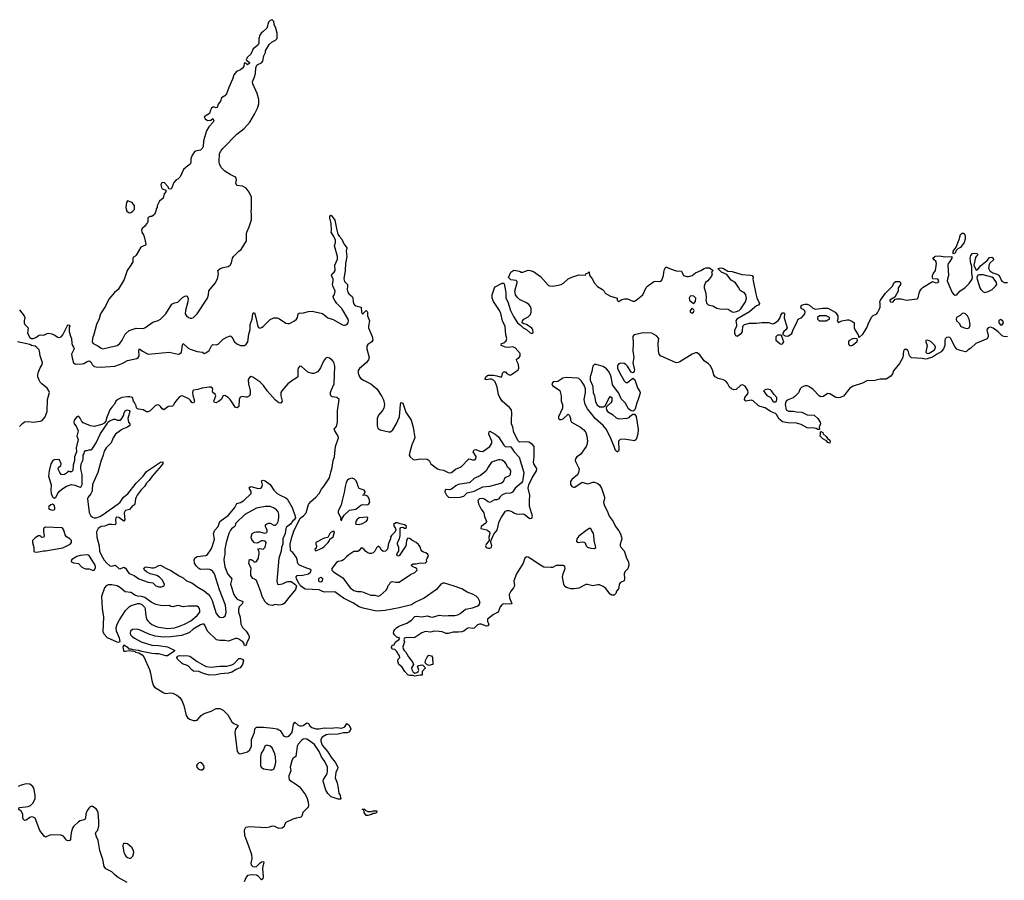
# Model space of a CAD drawing. Header units: inches. Extents: x 2473073 to 2657680, y 705365 to 849016.
# Tile 119 of 151: x 2591274 to 2602574, y 736293 to 746166. Entities that reach past the tile are written whole.
import ezdxf

# ---------------------------------------------------------------- set-up
doc = ezdxf.new("R2010")
doc.units = ezdxf.units.IN
doc.header["$MEASUREMENT"] = 0
for name, color, linetype in [('C5793', 7, 'Continuous'), ('C5794', 7, 'Continuous'), ('C6704', 7, 'Continuous')]:
    doc.layers.add(name, color=color, linetype=linetype)

msp = doc.modelspace()

# ---------------------------------------------------------------- linework, layer by layer
at = {"layer": 'C5793', "color": 5, "elevation": 20}
for points in [[(2591920, 740000), (2591870, 739970), (2591865, 739950), (2591870, 739946), (2591890, 739935), (2591949, 739929), (2591985, 739890), (2592010, 739873), (2592030, 739866), (2592070, 739866), (2592110, 739851), (2592130, 739851), (2592143, 739877), (2592145, 739890), (2592139, 739910), (2592090, 739989), (2592083, 740000)], [(2592225, 740000), (2592244, 739964), (2592275, 739930), (2592310, 739901), (2592330, 739897), (2592370, 739907), (2592381, 739901), (2592410, 739870), (2592428, 739868), (2592470, 739887), (2592490, 739873), (2592515, 739830), (2592530, 739814), (2592588, 739788), (2592641, 739750), (2592750, 739714), (2592804, 739704), (2592837, 739670), (2592870, 739659), (2592902, 739658), (2592933, 739670), (2592935, 739690), (2592910, 739741), (2592879, 739770), (2592849, 739790), (2592770, 739809), (2592730, 739830), (2592705, 739850), (2592699, 739870), (2592703, 739877), (2592713, 739887), (2592730, 739891), (2592790, 739878), (2592810, 739878), (2592830, 739882), (2592870, 739904), (2592890, 739908), (2592950, 739872), (2593008, 739848), (2593105, 739785), (2593150, 739764), (2593190, 739730), (2593250, 739704), (2593317, 739657), (2593390, 739614), (2593436, 739576), (2593461, 739550), (2593484, 739504), (2593530, 739355), (2593550, 739327), (2593570, 739310), (2593590, 739306), (2593615, 739310), (2593632, 739328), (2593641, 739350), (2593643, 739370), (2593635, 739450), (2593567, 739627), (2593510, 739809), (2593490, 739835), (2593470, 739852), (2593457, 739857), (2593430, 739862), (2593350, 739859), (2593330, 739870), (2593300, 739900), (2593279, 739930), (2593276, 739970), (2593285, 739990), (2593300, 740000)], [(2593622, 740000), (2593618, 739970), (2593630, 739891), (2593650, 739831), (2593664, 739804), (2593707, 739750), (2593693, 739690), (2593733, 739570), (2593750, 739541), (2593770, 739520), (2593836, 739490), (2593831, 739470), (2593791, 739429), (2593785, 739405), (2593784, 739370), (2593804, 739310), (2593813, 739230), (2593833, 739193), (2593873, 739150), (2593901, 739110), (2593907, 739090), (2593907, 739070), (2593886, 739030), (2593870, 738984), (2593850, 738989), (2593849, 739010), (2593834, 739030), (2593790, 739061), (2593770, 739067), (2593750, 739067), (2593670, 739037), (2593630, 739043), (2593570, 739044), (2593533, 739053), (2593431, 739151), (2593400, 739220), (2593390, 739230), (2593371, 739231), (2593350, 739225), (2593266, 739174), (2593223, 739137), (2593196, 739124), (2593130, 739102), (2593010, 739086), (2592930, 739081), (2592830, 739093), (2592756, 739116), (2592650, 739165), (2592610, 739175), (2592570, 739172), (2592547, 739153), (2592542, 739130), (2592547, 739110), (2592564, 739090), (2592590, 739070), (2592667, 739030), (2592790, 738990), (2592867, 738987), (2592970, 738970), (2593054, 738930), (2593044, 738916), (2592970, 738869), (2592950, 738870), (2592870, 738892), (2592830, 738890), (2592790, 738894), (2592677, 738917), (2592638, 738930), (2592578, 738938), (2592554, 738946), (2592530, 738946), (2592520, 738960), (2592470, 738989), (2592460, 738980), (2592457, 738970), (2592464, 738930), (2592470, 738922), (2592490, 738920), (2592530, 738929), (2592583, 738923), (2592598, 738918), (2592605, 738910), (2592642, 738902), (2592679, 738879), (2592697, 738857), (2592763, 738710), (2592775, 738670), (2592790, 738585), (2592807, 738530), (2592820, 738510), (2592930, 738442), (2592950, 738437), (2593010, 738442), (2593030, 738439), (2593076, 738416), (2593112, 738392), (2593135, 738355), (2593159, 738299), (2593185, 738185), (2593201, 738161), (2593222, 738142), (2593270, 738127), (2593290, 738126), (2593309, 738131), (2593358, 738182), (2593390, 738206), (2593470, 738234), (2593530, 738264), (2593570, 738263), (2593610, 738243), (2593630, 738227), (2593663, 738190), (2593710, 738111), (2593730, 738092), (2593781, 738070), (2593771, 738050), (2593750, 738026), (2593744, 737990), (2593770, 737771), (2593790, 737747), (2593810, 737744), (2593890, 737765), (2593917, 737790), (2593933, 737830), (2593936, 737910), (2593970, 737990), (2593972, 738030), (2593990, 738050), (2594071, 738049), (2594179, 738039), (2594229, 738029), (2594250, 738020), (2594262, 738010), (2594303, 737950), (2594330, 737937), (2594350, 737941), (2594370, 737953), (2594396, 737984), (2594406, 738010), (2594417, 738083), (2594430, 738107), (2594470, 738072), (2594490, 738064), (2594510, 738064), (2594526, 738070), (2594570, 738101), (2594590, 738091), (2594605, 738065), (2594625, 738045), (2594672, 738032), (2594710, 738032), (2594770, 738041), (2594850, 738039), (2594910, 738045), (2594970, 738038), (2595005, 738055), (2595030, 738091), (2595050, 738075), (2595068, 738050), (2595075, 738030), (2595067, 738010), (2595050, 737993), (2595034, 737986), (2594990, 737985), (2594930, 737969), (2594810, 737967), (2594790, 737962), (2594746, 737934), (2594730, 737910), (2594731, 737889), (2594744, 737844), (2594805, 737770), (2594855, 737695), (2594896, 737650), (2594924, 737590), (2594920, 737570), (2594903, 737530), (2594896, 737470), (2594916, 737410), (2594930, 737350), (2594936, 737290), (2594951, 737270), (2594957, 737237), (2594962, 737230), (2594957, 737223), (2594930, 737224), (2594850, 737250), (2594810, 737287), (2594786, 737326), (2594758, 737430), (2594762, 737450), (2594788, 737490), (2594801, 737519), (2594807, 737550), (2594805, 737590), (2594776, 737656), (2594738, 737710), (2594711, 737771), (2594658, 737850), (2594590, 737902), (2594570, 737912), (2594550, 737915), (2594529, 737911), (2594510, 737897), (2594470, 737855), (2594460, 737830), (2594449, 737770), (2594445, 737715), (2594410, 737690), (2594397, 737663), (2594380, 737590), (2594385, 737550), (2594361, 737490), (2594361, 737470), (2594368, 737450), (2594388, 737430), (2594441, 737401), (2594484, 737364), (2594553, 737273), (2594573, 737233), (2594585, 737190), (2594589, 737150), (2594584, 737136), (2594577, 737123), (2594523, 737070), (2594513, 737030), (2594502, 737018), (2594488, 737012), (2594446, 737006), (2594410, 736995), (2594330, 736955), (2594312, 736930), (2594308, 736910), (2594288, 736892), (2594250, 736889), (2594202, 736910), (2594170, 736914), (2594138, 736902), (2594104, 736896), (2593907, 736907), (2593870, 736898), (2593861, 736890), (2593852, 736868), (2593855, 736810), (2593868, 736768), (2593901, 736690), (2593934, 736590), (2593938, 736542), (2593928, 736490), (2593930, 736470), (2593951, 736451), (2593970, 736448), (2593990, 736451), (2594030, 736490), (2594050, 736504), (2594071, 736510), (2594075, 736495), (2594063, 736457), (2594061, 736430), (2594069, 736331), (2594065, 736310), (2594050, 736297), (2594015, 736335), (2593990, 736351), (2593930, 736356), (2593890, 736347), (2593873, 736330), (2593850, 736276)], [(2594251, 740000), (2594248, 739990), (2594224, 739724), (2594231, 739691), (2594246, 739686), (2594290, 739694), (2594330, 739714), (2594350, 739719), (2594390, 739719), (2594431, 739691), (2594452, 739670), (2594439, 739630), (2594425, 739610), (2594361, 739539), (2594310, 739470), (2594290, 739457), (2594270, 739452), (2594250, 739449), (2594210, 739457), (2594173, 739447), (2594152, 739448), (2594130, 739454), (2594110, 739467), (2594090, 739488), (2594058, 739550), (2594043, 739603), (2593992, 739732), (2593970, 739749), (2593950, 739756), (2593928, 739788), (2593925, 739835), (2593929, 739870), (2593904, 739930), (2593910, 739974), (2593930, 739972), (2593950, 739962), (2593970, 739942), (2593990, 739952), (2594014, 739990), (2594016, 740000)], [(2597087, 740000), (2597073, 739987), (2597051, 739930), (2596974, 739810), (2596947, 739730), (2596952, 739670), (2596943, 739650), (2596909, 739611), (2596890, 739570), (2596894, 739534), (2596923, 739470), (2596917, 739463), (2596901, 739459), (2596830, 739464), (2596810, 739456), (2596790, 739430), (2596765, 739370), (2596710, 739342), (2596644, 739290), (2596642, 739262), (2596658, 739230), (2596648, 739212), (2596630, 739210), (2596572, 739232), (2596550, 739232), (2596530, 739223), (2596490, 739187), (2596470, 739183), (2596430, 739190), (2596410, 739183), (2596370, 739153), (2596350, 739144), (2596310, 739138), (2596250, 739138), (2596190, 739123), (2596170, 739123), (2596122, 739142), (2596089, 739149), (2596030, 739150), (2595990, 739140), (2595930, 739146), (2595889, 739131), (2595810, 739080), (2595790, 739076), (2595710, 739079), (2595692, 739070), (2595682, 739050), (2595691, 739030), (2595673, 738970), (2595675, 738950), (2595687, 738930), (2595707, 738910), (2595736, 738856), (2595785, 738790), (2595792, 738770), (2595771, 738730), (2595776, 738710), (2595790, 738682), (2595797, 738677), (2595810, 738671), (2595830, 738678), (2595848, 738690), (2595855, 738705), (2595839, 738750), (2595850, 738759), (2595890, 738765), (2595900, 738760), (2595932, 738730), (2595892, 738690), (2595894, 738646), (2595870, 738648), (2595810, 738635), (2595790, 738644), (2595750, 738644), (2595730, 738650), (2595694, 738690), (2595661, 738741), (2595627, 738770), (2595616, 738790), (2595614, 738810), (2595618, 738830), (2595635, 738850), (2595634, 738870), (2595600, 738920), (2595579, 738939), (2595550, 738944), (2595543, 738963), (2595550, 738992), (2595570, 738994), (2595586, 739030), (2595626, 739050), (2595638, 739070), (2595604, 739084), (2595574, 739110), (2595565, 739130), (2595569, 739150), (2595581, 739170), (2595598, 739190), (2595627, 739210), (2595719, 739241), (2595770, 739278), (2595810, 739318), (2595830, 739324), (2595890, 739316), (2595950, 739327), (2595990, 739314), (2596010, 739313), (2596090, 739335), (2596146, 739326), (2596190, 739332), (2596269, 739329), (2596301, 739339), (2596330, 739352), (2596390, 739402), (2596470, 739417), (2596523, 739437), (2596542, 739450), (2596554, 739470), (2596555, 739490), (2596534, 739530), (2596511, 739551), (2596470, 739577), (2596410, 739598), (2596350, 739636), (2596250, 739673), (2596150, 739702), (2596130, 739701), (2596108, 739690), (2596056, 739630), (2595916, 739530), (2595818, 739482), (2595770, 739453), (2595630, 739418), (2595468, 739388), (2595370, 739379), (2595215, 739415), (2595170, 739430), (2595096, 739476), (2594989, 739530), (2594890, 739603), (2594777, 739597), (2594750, 739605), (2594710, 739626), (2594550, 739634), (2594495, 739670), (2594490, 739686), (2594478, 739698), (2594475, 739710), (2594449, 739750), (2594446, 739774), (2594458, 739790), (2594525, 739795), (2594590, 739808), (2594611, 739829), (2594618, 739850), (2594604, 739864), (2594557, 739877), (2594487, 739907), (2594467, 739927), (2594460, 739970), (2594450, 739996), (2594447, 740000)], [(2595022, 740000), (2594990, 739969), (2594970, 739959), (2594930, 739949), (2594910, 739937), (2594858, 739870), (2594858, 739850), (2594875, 739830), (2594982, 739762), (2595067, 739650), (2595110, 739617), (2595150, 739607), (2595190, 739606), (2595210, 739601), (2595305, 739565), (2595350, 739565), (2595390, 739551), (2595410, 739562), (2595479, 739621), (2595495, 739650), (2595504, 739676), (2595518, 739690), (2595530, 739712), (2595550, 739722), (2595590, 739712), (2595630, 739712), (2595760, 739800), (2595810, 739825), (2595835, 739850), (2595830, 739866), (2595818, 739878), (2595786, 739890), (2595770, 739906), (2595770, 739912), (2595790, 739922), (2595824, 739924), (2595870, 739935), (2595928, 739932), (2595948, 739950), (2595942, 739970), (2595949, 739990), (2595957, 740000)], [(2598236, 740000), (2598262, 739942), (2598264, 739910), (2598253, 739867), (2598218, 739830), (2598211, 739810), (2598216, 739750), (2598211, 739730), (2598171, 739710), (2598155, 739690), (2598151, 739650), (2598145, 739635), (2598125, 739610), (2598115, 739585), (2598095, 739565), (2598070, 739566), (2598050, 739575), (2598000, 739640), (2597970, 739664), (2597930, 739684), (2597910, 739684), (2597850, 739673), (2597790, 739687), (2597770, 739687), (2597690, 739644), (2597637, 739637), (2597598, 739638), (2597550, 739652), (2597530, 739664), (2597518, 739690), (2597503, 739770), (2597510, 739810), (2597535, 739870), (2597532, 739892), (2597510, 739903), (2597450, 739906), (2597430, 739903), (2597390, 739883), (2597370, 739880), (2597290, 739885), (2597250, 739907), (2597142, 739982), (2597110, 739999), (2597105, 740000)], [(2591261, 737119), (2591275, 737130), (2591370, 737140), (2591400, 737150), (2591430, 737180), (2591451, 737230), (2591451, 737270), (2591436, 737350), (2591424, 737370), (2591390, 737395), (2591350, 737398), (2591290, 737383), (2591258, 737370)], [(2592506, 736266), (2592404, 736324), (2592371, 736350), (2592330, 736391), (2592264, 736424), (2592243, 736450), (2592230, 736530), (2592195, 736635), (2592175, 736750), (2592155, 736790), (2592143, 736830), (2592151, 736850), (2592170, 736870), (2592182, 736918), (2592184, 736970), (2592175, 737070), (2592168, 737090), (2592152, 737112), (2592110, 737141), (2592090, 737141), (2592083, 737137), (2592070, 737126), (2592047, 737093), (2592033, 737053), (2592031, 737009), (2592025, 736995), (2592013, 736987), (2591970, 736975), (2591950, 736965), (2591893, 736910), (2591880, 736890), (2591867, 736853), (2591860, 736810), (2591858, 736762), (2591851, 736749), (2591830, 736745), (2591810, 736752), (2591778, 736798), (2591750, 736811), (2591650, 736816), (2591620, 736810), (2591570, 736789), (2591557, 736797), (2591506, 736866), (2591450, 737004), (2591430, 737019), (2591410, 737021), (2591390, 737013), (2591350, 736983), (2591330, 736979), (2591317, 736990), (2591310, 737010), (2591310, 737052), (2591290, 737085), (2591257, 737110)]]:
    msp.add_lwpolyline(points, dxfattribs=at)
for points in [[(2594730, 739766), (2594710, 739759), (2594702, 739750), (2594703, 739730), (2594710, 739721), (2594730, 739716), (2594750, 739727), (2594752, 739750)], [(2592330, 739682), (2592290, 739681), (2592267, 739670), (2592248, 739650), (2592212, 739550), (2592219, 739410), (2592237, 739310), (2592229, 739149), (2592241, 739121), (2592278, 739078), (2592390, 739029), (2592410, 739025), (2592429, 739031), (2592420, 739070), (2592385, 739150), (2592383, 739190), (2592394, 739230), (2592419, 739281), (2592487, 739390), (2592530, 739431), (2592555, 739445), (2592630, 739468), (2592650, 739468), (2592677, 739457), (2592707, 739427), (2592713, 739410), (2592717, 739350), (2592731, 739290), (2592743, 739270), (2592763, 739250), (2592790, 739228), (2592850, 739202), (2592970, 739183), (2593050, 739190), (2593110, 739207), (2593165, 739230), (2593237, 739270), (2593310, 739329), (2593328, 739350), (2593340, 739370), (2593343, 739390), (2593337, 739410), (2593328, 739428), (2593310, 739438), (2593210, 739438), (2593151, 739431), (2593110, 739443), (2593090, 739444), (2593030, 739430), (2593010, 739434), (2592990, 739445), (2592910, 739441), (2592838, 739458), (2592782, 739482), (2592710, 739539), (2592672, 739548), (2592630, 739551), (2592602, 739562), (2592550, 739595), (2592484, 739604), (2592460, 739620), (2592431, 739650), (2592394, 739670)], [(2593150, 738867), (2593191, 738871), (2593225, 738865), (2593310, 738802), (2593390, 738756), (2593413, 738747), (2593470, 738738), (2593570, 738751), (2593650, 738751), (2593710, 738765), (2593730, 738778), (2593790, 738836), (2593810, 738839), (2593830, 738831), (2593843, 738810), (2593830, 738769), (2593805, 738730), (2593765, 738715), (2593710, 738681), (2593670, 738670), (2593578, 738662), (2593530, 738650), (2593450, 738648), (2593385, 738665), (2593330, 738687), (2593270, 738693), (2593250, 738706), (2593210, 738749), (2593190, 738761), (2593150, 738772), (2593140, 738780), (2593085, 738830), (2593079, 738850), (2593090, 738865), (2593110, 738871)], [(2595970, 738758), (2595947, 738767), (2595928, 738788), (2595930, 738814), (2595950, 738852), (2595962, 738870), (2595970, 738874), (2596002, 738870), (2596012, 738850), (2596014, 738770), (2596010, 738768)], [(2594110, 737844), (2594086, 737830), (2594071, 737790), (2594045, 737750), (2594038, 737710), (2594037, 737610), (2594046, 737590), (2594071, 737570), (2594150, 737559), (2594170, 737561), (2594190, 737569), (2594207, 737610), (2594213, 737650), (2594211, 737711), (2594202, 737742), (2594170, 737813), (2594150, 737833)], [(2593350, 737644), (2593330, 737642), (2593310, 737622), (2593305, 737610), (2593307, 737590), (2593328, 737568), (2593350, 737561), (2593370, 737562), (2593383, 737570), (2593390, 737582), (2593392, 737590), (2593388, 737610), (2593370, 737634)], [(2595270, 737082), (2595310, 737082), (2595330, 737091), (2595372, 737090), (2595370, 737068), (2595350, 737058), (2595330, 737058), (2595310, 737049), (2595270, 737038), (2595250, 737038), (2595226, 737070), (2595222, 737102), (2595206, 737110), (2595234, 737110), (2595238, 737098)], [(2592490, 736717), (2592470, 736715), (2592462, 736710), (2592456, 736690), (2592471, 736610), (2592479, 736590), (2592491, 736570), (2592510, 736554), (2592530, 736545), (2592550, 736548), (2592572, 736570), (2592584, 736610), (2592581, 736630), (2592566, 736666), (2592510, 736712)]]:
    msp.add_lwpolyline(points, close=True, dxfattribs=at)
at = {"layer": 'C5794', "color": 5}
for points, elevation in [([(2594170, 746166), (2594150, 746158), (2594130, 746138), (2594111, 746070), (2594070, 746029), (2594045, 746010), (2594031, 745990), (2594018, 745950), (2594017, 745897), (2594010, 745878), (2593986, 745854), (2593952, 745830), (2593925, 745770), (2593890, 745738), (2593874, 745710), (2593878, 745698), (2593890, 745694), (2593910, 745674), (2593910, 745666), (2593890, 745648), (2593870, 745666), (2593850, 745666), (2593845, 745630), (2593832, 745610), (2593808, 745592), (2593762, 745570), (2593730, 745535), (2593718, 745482), (2593673, 745387), (2593646, 745314), (2593630, 745294), (2593592, 745270), (2593578, 745230), (2593550, 745198), (2593540, 745160), (2593530, 745155), (2593510, 745164), (2593490, 745163), (2593475, 745150), (2593462, 745130), (2593454, 745090), (2593392, 745050), (2593402, 745030), (2593430, 745011), (2593468, 745012), (2593490, 745032), (2593502, 745010), (2593494, 744990), (2593444, 744936), (2593419, 744890), (2593385, 744775), (2593381, 744710), (2593370, 744688), (2593350, 744669), (2593290, 744657), (2593281, 744650), (2593255, 744610), (2593238, 744570), (2593238, 744530), (2593231, 744510), (2593184, 744476), (2593154, 744446), (2593117, 744363), (2593090, 744335), (2593071, 744329), (2593042, 744298), (2593018, 744230), (2593010, 744222), (2592987, 744227), (2592978, 744250), (2592935, 744295), (2592910, 744299), (2592903, 744290), (2592895, 744270), (2592900, 744240), (2592910, 744225), (2592952, 744212), (2592952, 744190), (2592931, 744170), (2592920, 744120), (2592877, 744083), (2592852, 744030), (2592852, 744010), (2592842, 743998), (2592838, 743970), (2592822, 743930), (2592792, 743908), (2592770, 743908), (2592750, 743898), (2592745, 743890), (2592745, 743850), (2592740, 743840), (2592706, 743794), (2592678, 743770), (2592671, 743750), (2592676, 743730), (2592698, 743690), (2592705, 743665), (2592723, 743590), (2592719, 743581), (2592663, 743557), (2592610, 743466), (2592590, 743446), (2592578, 743442), (2592573, 743427), (2592571, 743390), (2592551, 743350), (2592506, 743290), (2592474, 743186), (2592406, 743070), (2592362, 743038), (2592299, 742961), (2592260, 742880), (2592203, 742790), (2592185, 742735), (2592154, 742670), (2592125, 742555), (2592108, 742510), (2592105, 742470), (2592110, 742461), (2592119, 742450), (2592170, 742425), (2592210, 742397), (2592230, 742390), (2592310, 742408), (2592391, 742429), (2592422, 742450), (2592450, 742490), (2592483, 742557), (2592530, 742599), (2592610, 742627), (2592690, 742625), (2592709, 742630), (2592803, 742697), (2592863, 742717), (2592890, 742732), (2592951, 742790), (2593019, 742901), (2593050, 742918), (2593090, 742926), (2593142, 742978), (2593170, 742994), (2593190, 742999), (2593196, 742996), (2593209, 742969), (2593205, 742930), (2593176, 742830), (2593173, 742790), (2593187, 742767), (2593211, 742750), (2593230, 742743), (2593250, 742743), (2593270, 742750), (2593310, 742790), (2593430, 742970), (2593441, 743010), (2593445, 743055), (2593516, 743144), (2593545, 743195), (2593554, 743250), (2593549, 743290), (2593575, 743310), (2593610, 743323), (2593666, 743334), (2593689, 743350), (2593705, 743375), (2593718, 743430), (2593728, 743450), (2593788, 743510), (2593815, 743530), (2593878, 743630), (2593878, 743710), (2593882, 743730), (2593909, 743790), (2593933, 743870), (2593934, 743930), (2593929, 743970), (2593934, 743990), (2593935, 744130), (2593909, 744189), (2593874, 744234), (2593830, 744258), (2593765, 744265), (2593754, 744290), (2593764, 744330), (2593755, 744355), (2593744, 744364), (2593690, 744389), (2593628, 744430), (2593590, 744468), (2593569, 744509), (2593564, 744530), (2593569, 744630), (2593581, 744659), (2593604, 744690), (2593767, 744853), (2593850, 744918), (2593914, 744990), (2593970, 745082), (2594002, 745150), (2594018, 745202), (2594019, 745250), (2593999, 745319), (2593949, 745429), (2593945, 745455), (2593969, 745511), (2593979, 745550), (2593985, 745615), (2593996, 745644), (2594007, 745653), (2594049, 745671), (2594064, 745690), (2594077, 745750), (2594094, 745790), (2594095, 745810), (2594137, 745883), (2594170, 745911), (2594208, 745930), (2594228, 745950), (2594229, 746010), (2594214, 746070), (2594194, 746110), (2594190, 746146)], 40), ([(2592510, 744089), (2592499, 744070), (2592492, 744010), (2592505, 743970), (2592530, 743951), (2592550, 743954), (2592570, 743965), (2592592, 743990), (2592591, 744031), (2592564, 744070)], 40), ([(2598990, 742999), (2598970, 742994), (2598959, 742970), (2598961, 742950), (2598990, 742922), (2599010, 742912), (2599030, 742934), (2599033, 742970), (2599010, 742993)], 20), ([(2598990, 742855), (2598967, 742830), (2598967, 742810), (2598990, 742801), (2599008, 742810), (2599013, 742830), (2599010, 742838)], 20), ([(2599853, 741927), (2599836, 741924), (2599811, 741910), (2599850, 741855), (2599893, 741833), (2599905, 741805), (2599916, 741790), (2599930, 741781), (2599950, 741782), (2599958, 741790), (2599965, 741810), (2599964, 741830), (2599929, 741869), (2599904, 741910), (2599890, 741920)], 20), ([(2596790, 741117), (2596770, 741115), (2596710, 741098), (2596690, 741089), (2596650, 741032), (2596628, 740992), (2596598, 740962), (2596562, 740938), (2596490, 740901), (2596442, 740858), (2596428, 740852), (2596307, 740833), (2596280, 740820), (2596230, 740780), (2596210, 740773), (2596170, 740775), (2596156, 740770), (2596153, 740750), (2596173, 740710), (2596195, 740690), (2596230, 740683), (2596330, 740688), (2596370, 740700), (2596410, 740738), (2596490, 740757), (2596590, 740808), (2596670, 740814), (2596797, 740850), (2596825, 740870), (2596847, 740913), (2596890, 740935), (2596905, 740950), (2596909, 740990), (2596901, 741010), (2596873, 741033), (2596856, 741070), (2596841, 741090), (2596810, 741112)], 20), ([(2595090, 740905), (2595070, 740904), (2595050, 740896), (2595036, 740884), (2595022, 740858), (2595008, 740810), (2594998, 740742), (2594974, 740650), (2594964, 740596), (2594930, 740530), (2594929, 740509), (2594958, 740450), (2594954, 740430), (2594964, 740424), (2594970, 740425), (2594976, 740444), (2594999, 740481), (2595061, 740539), (2595130, 740552), (2595190, 740596), (2595210, 740606), (2595250, 740600), (2595270, 740604), (2595281, 740610), (2595292, 740630), (2595283, 740670), (2595270, 740695), (2595250, 740708), (2595209, 740710), (2595226, 740714), (2595226, 740726), (2595238, 740742), (2595239, 740750), (2595229, 740770), (2595170, 740787), (2595157, 740810), (2595146, 740850), (2595134, 740874), (2595115, 740895)], 20), ([(2591650, 740609), (2591630, 740599), (2591610, 740582), (2591605, 740570), (2591611, 740550), (2591650, 740539), (2591670, 740542), (2591678, 740550), (2591676, 740570), (2591670, 740595), (2591661, 740601)], 20), ([(2595258, 740458), (2595170, 740451), (2595142, 740430), (2595131, 740410), (2595128, 740388), (2595138, 740378), (2595170, 740376), (2595210, 740387), (2595249, 740410), (2595264, 740430), (2595268, 740450)], 20), ([(2591570, 740345), (2591548, 740330), (2591546, 740290), (2591556, 740250), (2591552, 740230), (2591530, 740225), (2591510, 740244), (2591490, 740245), (2591450, 740222), (2591420, 740190), (2591421, 740170), (2591437, 740110), (2591438, 740070), (2591443, 740063), (2591470, 740056), (2591510, 740065), (2591546, 740074), (2591570, 740073), (2591770, 740106), (2591854, 740150), (2591869, 740170), (2591869, 740190), (2591850, 740209), (2591812, 740232), (2591797, 740257), (2591781, 740310), (2591769, 740330), (2591757, 740337)], 20), ([(2594878, 740298), (2594850, 740288), (2594832, 740270), (2594810, 740226), (2594770, 740218), (2594674, 740170), (2594674, 740150), (2594682, 740130), (2594676, 740104), (2594662, 740090), (2594670, 740074), (2594710, 740087), (2594750, 740107), (2594770, 740123), (2594816, 740170), (2594829, 740190), (2594833, 740207), (2594870, 740232), (2594886, 740290)], 20), ([(2597810, 740329), (2597770, 740304), (2597690, 740240), (2597668, 740210), (2597664, 740184), (2597671, 740171), (2597687, 740167), (2597730, 740175), (2597752, 740172), (2597764, 740164), (2597775, 740130), (2597790, 740115), (2597830, 740105), (2597870, 740101), (2597888, 740110), (2597866, 740190), (2597863, 740250), (2597858, 740270), (2597835, 740310), (2597830, 740328)], 20)]:
    msp.add_lwpolyline(points, close=True, dxfattribs=dict(at, elevation=elevation))
at = {"layer": 'C5794', "color": 5, "elevation": 20}
for points in [[(2591270, 742836), (2591324, 742770), (2591332, 742750), (2591324, 742710), (2591325, 742690), (2591332, 742670), (2591373, 742630), (2591363, 742570), (2591390, 742519), (2591410, 742510), (2591430, 742510), (2591461, 742519), (2591490, 742543), (2591508, 742550), (2591550, 742548), (2591590, 742565), (2591610, 742569), (2591644, 742564), (2591670, 742552), (2591710, 742525), (2591730, 742520), (2591750, 742526), (2591770, 742549), (2591818, 742650), (2591830, 742665), (2591842, 742662), (2591848, 742650), (2591841, 742630), (2591843, 742590), (2591856, 742536), (2591868, 742508), (2591872, 742450), (2591879, 742430), (2591893, 742410), (2591898, 742390), (2591869, 742330), (2591875, 742285), (2591891, 742230), (2591916, 742216), (2591990, 742218), (2592010, 742222), (2592050, 742246), (2592073, 742253), (2592090, 742242), (2592104, 742210), (2592129, 742189), (2592150, 742182), (2592202, 742178), (2592367, 742193), (2592450, 742223), (2592510, 742255), (2592620, 742280), (2592635, 742290), (2592644, 742310), (2592643, 742370), (2592650, 742390), (2592684, 742364), (2592750, 742328), (2592990, 742353), (2593091, 742329), (2593110, 742332), (2593130, 742350), (2593143, 742437), (2593150, 742453), (2593203, 742403), (2593230, 742385), (2593310, 742359), (2593372, 742352), (2593390, 742338), (2593410, 742343), (2593450, 742370), (2593476, 742424), (2593490, 742438), (2593530, 742437), (2593550, 742444), (2593610, 742501), (2593650, 742524), (2593690, 742538), (2593710, 742529), (2593740, 742470), (2593766, 742446), (2593810, 742430), (2593853, 742427), (2593870, 742436), (2593891, 742470), (2593903, 742557), (2593918, 742610), (2593920, 742670), (2593942, 742730), (2593950, 742794), (2593956, 742804), (2593970, 742804), (2593986, 742750), (2594007, 742647), (2594015, 742635), (2594030, 742626), (2594050, 742633), (2594070, 742647), (2594150, 742727), (2594190, 742746), (2594230, 742744), (2594254, 742734), (2594330, 742684), (2594350, 742679), (2594370, 742681), (2594429, 742710), (2594450, 742730), (2594462, 742750), (2594470, 742790), (2594481, 742799), (2594530, 742803), (2594590, 742819), (2594630, 742822), (2594750, 742797), (2594810, 742745), (2594870, 742728), (2594970, 742670), (2594990, 742663), (2595010, 742662), (2595030, 742671), (2595045, 742690), (2595048, 742710), (2595043, 742730), (2594971, 742851), (2594914, 742910), (2594890, 742945), (2594875, 742970), (2594871, 742990), (2594887, 743013), (2594894, 743050), (2594868, 743112), (2594865, 743130), (2594872, 743170), (2594870, 743190), (2594854, 743230), (2594861, 743250), (2594884, 743270), (2594895, 743290), (2594891, 743350), (2594920, 743420), (2594923, 743450), (2594887, 743570), (2594897, 743610), (2594897, 743637), (2594880, 743680), (2594847, 743730), (2594852, 743750), (2594848, 743828), (2594833, 743890), (2594835, 743910), (2594840, 743920), (2594850, 743925), (2594890, 743865), (2594912, 743750), (2594926, 743706), (2594941, 743681), (2594972, 743650), (2594995, 743595), (2595030, 743550), (2595020, 743510), (2595029, 743450), (2595014, 743370), (2595009, 743289), (2594995, 743195), (2595003, 743163), (2595035, 743130), (2595038, 743110), (2595034, 743070), (2595039, 743039), (2595050, 743021), (2595089, 742990), (2595097, 742977), (2595100, 742930), (2595105, 742910), (2595115, 742895), (2595130, 742883), (2595193, 742870), (2595198, 742810), (2595210, 742787), (2595250, 742830), (2595260, 742820), (2595264, 742810), (2595265, 742770), (2595290, 742710), (2595277, 742650), (2595278, 742630), (2595321, 742530), (2595328, 742490), (2595316, 742470), (2595270, 742440), (2595259, 742421), (2595258, 742390), (2595284, 742290), (2595276, 742264), (2595250, 742230), (2595174, 742166), (2595160, 742140), (2595159, 742110), (2595172, 742070), (2595189, 742049), (2595226, 742026), (2595303, 741990), (2595372, 741932), (2595430, 741845), (2595450, 741805), (2595460, 741750), (2595453, 741710), (2595439, 741681), (2595392, 741630), (2595378, 741590), (2595377, 741510), (2595381, 741490), (2595390, 741475), (2595410, 741461), (2595510, 741436), (2595530, 741439), (2595558, 741462), (2595596, 741524), (2595633, 741610), (2595643, 741750), (2595650, 741774), (2595670, 741767), (2595705, 741665), (2595767, 741570), (2595790, 741493), (2595808, 741370), (2595803, 741350), (2595775, 741290), (2595750, 741204), (2595745, 741170), (2595754, 741150), (2595790, 741120), (2595810, 741118), (2595870, 741127), (2595950, 741123), (2595974, 741110), (2595991, 741070), (2596070, 741013), (2596090, 741005), (2596137, 740997), (2596190, 740971), (2596210, 740969), (2596230, 740973), (2596274, 741010), (2596342, 741038), (2596430, 741127), (2596446, 741126), (2596470, 741116), (2596490, 741116), (2596509, 741130), (2596514, 741154), (2596477, 741210), (2596489, 741231), (2596510, 741234), (2596556, 741216), (2596590, 741214), (2596670, 741270), (2596692, 741308), (2596694, 741330), (2596660, 741410), (2596661, 741439), (2596670, 741445), (2596731, 741410), (2596770, 741381), (2596830, 741284), (2596850, 741267), (2596890, 741271), (2596910, 741266), (2596950, 741210), (2597006, 741146), (2597059, 740970), (2597050, 740890), (2597044, 740870), (2597030, 740850), (2596962, 740790), (2596930, 740745), (2596906, 740734), (2596850, 740730), (2596810, 740716), (2596785, 740690), (2596770, 740664), (2596750, 740657), (2596724, 740656), (2596670, 740629), (2596650, 740633), (2596607, 740667), (2596590, 740674), (2596550, 740669), (2596533, 740650), (2596540, 740610), (2596550, 740588), (2596570, 740551), (2596602, 740510), (2596610, 740465), (2596631, 740410), (2596623, 740390), (2596570, 740350), (2596565, 740330), (2596634, 740314), (2596647, 740307), (2596665, 740290), (2596668, 740270), (2596659, 740230), (2596661, 740190), (2596630, 740153), (2596619, 740130), (2596627, 740110), (2596650, 740102), (2596670, 740104), (2596684, 740110), (2596690, 740118), (2596693, 740133), (2596681, 740170), (2596684, 740196), (2596716, 740264), (2596755, 740310), (2596778, 740410), (2596802, 740458), (2596850, 740526), (2596870, 740536), (2596890, 740537), (2596930, 740521), (2596947, 740507), (2596970, 740497), (2597010, 740494), (2597050, 740498), (2597070, 740488), (2597101, 740461), (2597130, 740445), (2597152, 740448), (2597160, 740470), (2597124, 740584), (2597123, 740650), (2597129, 740710), (2597110, 740790), (2597117, 740830), (2597154, 740910), (2597207, 740990), (2597208, 741010), (2597202, 741030), (2597176, 741070), (2597171, 741090), (2597180, 741150), (2597177, 741270), (2597157, 741297), (2597118, 741318), (2597090, 741323), (2597010, 741320), (2596993, 741333), (2596946, 741430), (2596934, 741490), (2596918, 741530), (2596917, 741570), (2596924, 741650), (2596917, 741690), (2596896, 741716), (2596810, 741791), (2596783, 741830), (2596768, 741868), (2596752, 741952), (2596731, 742011), (2596710, 742031), (2596690, 742041), (2596670, 742044), (2596630, 742033), (2596618, 742038), (2596617, 742050), (2596630, 742076), (2596650, 742088), (2596713, 742087), (2596750, 742081), (2596790, 742067), (2596808, 742070), (2596814, 742110), (2596830, 742126), (2596850, 742126), (2596866, 742106), (2596890, 742093), (2596910, 742093), (2596930, 742105), (2596994, 742150), (2597002, 742170), (2596999, 742210), (2596980, 742250), (2596976, 742270), (2597006, 742290), (2597018, 742310), (2597016, 742336), (2596962, 742402), (2596930, 742412), (2596887, 742407), (2596850, 742410), (2596801, 742430), (2596804, 742450), (2596830, 742459), (2596858, 742482), (2596864, 742510), (2596854, 742550), (2596846, 742646), (2596816, 742710), (2596795, 742795), (2596780, 742830), (2596710, 742935), (2596698, 742970), (2596696, 743010), (2596722, 743090), (2596730, 743102), (2596810, 743142), (2596830, 743142), (2596836, 743136), (2596855, 743035), (2596855, 742970), (2596875, 742930), (2596908, 742828), (2596940, 742760), (2596987, 742690), (2597023, 742663), (2597052, 742630), (2597090, 742611), (2597130, 742576), (2597150, 742566), (2597168, 742572), (2597162, 742610), (2597150, 742629), (2597090, 742669), (2597058, 742678), (2597042, 742690), (2597044, 742710), (2597059, 742730), (2597110, 742756), (2597135, 742785), (2597144, 742810), (2597144, 742850), (2597136, 742876), (2597118, 742898), (2597090, 742919), (2597010, 742956), (2596983, 742983), (2596965, 743010), (2596958, 743050), (2596984, 743150), (2596982, 743162), (2596970, 743175), (2596910, 743182), (2596882, 743210), (2596909, 743270), (2596946, 743294), (2597010, 743281), (2597030, 743271), (2597050, 743271), (2597110, 743291), (2597134, 743290), (2597170, 743279), (2597250, 743220), (2597341, 743121), (2597354, 743114), (2597390, 743110), (2597436, 743116), (2597490, 743130), (2597515, 743145), (2597570, 743193), (2597610, 743213), (2597690, 743238), (2597766, 743234), (2597770, 743252), (2597798, 743262), (2597810, 743272), (2597814, 743230), (2597840, 743200), (2597870, 743142), (2597906, 743106), (2597962, 743070), (2597982, 743050), (2597994, 743030), (2598055, 742995), (2598132, 742970), (2598132, 742950), (2598150, 742932), (2598185, 742955), (2598216, 742964), (2598250, 742964), (2598310, 742938), (2598330, 742937), (2598350, 742948), (2598425, 743010), (2598465, 743095), (2598481, 743110), (2598550, 743161), (2598570, 743165), (2598617, 743163), (2598630, 743167), (2598642, 743178), (2598661, 743230), (2598670, 743294), (2598690, 743331), (2598730, 743311), (2598810, 743285), (2598870, 743282), (2598891, 743231), (2598930, 743219), (2598950, 743220), (2598990, 743233), (2599030, 743262), (2599093, 743287), (2599130, 743312), (2599150, 743318), (2599190, 743318), (2599234, 743290), (2599214, 743270), (2599222, 743250), (2599215, 743225), (2599171, 743170), (2599145, 743150), (2599131, 743110), (2599131, 743090), (2599147, 743027), (2599151, 742970), (2599148, 742948), (2599159, 742910), (2599176, 742896), (2599230, 742882), (2599276, 742856), (2599310, 742848), (2599405, 742845), (2599450, 742815), (2599470, 742811), (2599502, 742818), (2599530, 742831), (2599549, 742850), (2599605, 742930), (2599617, 742970), (2599609, 743010), (2599590, 743035), (2599564, 743044), (2599541, 743061), (2599529, 743090), (2599489, 743149), (2599439, 743179), (2599390, 743242), (2599329, 743269), (2599286, 743310), (2599303, 743317), (2599330, 743319), (2599350, 743313), (2599401, 743281), (2599450, 743278), (2599561, 743241), (2599657, 743237), (2599682, 743230), (2599691, 743211), (2599687, 743193), (2599691, 743169), (2599722, 743022), (2599735, 742975), (2599765, 742910), (2599752, 742890), (2599730, 742883), (2599710, 742869), (2599650, 742813), (2599503, 742730), (2599494, 742710), (2599501, 742670), (2599499, 742650), (2599478, 742602), (2599479, 742570), (2599490, 742542), (2599510, 742536), (2599556, 742570), (2599569, 742590), (2599575, 742650), (2599594, 742670), (2599650, 742684), (2599730, 742683), (2599790, 742694), (2599870, 742693), (2599910, 742678), (2599930, 742680), (2599961, 742699), (2599981, 742719), (2599997, 742743), (2600000, 742752)], [(2600000, 741576), (2599990, 741584), (2599958, 741638), (2599947, 741647), (2599889, 741670), (2599830, 741713), (2599771, 741729), (2599750, 741740), (2599690, 741793), (2599670, 741800), (2599608, 741788), (2599593, 741810), (2599595, 741830), (2599627, 741870), (2599636, 741890), (2599632, 741912), (2599600, 741960), (2599570, 741979), (2599550, 741975), (2599498, 741922), (2599470, 741920), (2599444, 741930), (2599421, 741950), (2599396, 741996), (2599378, 742018), (2599353, 742033), (2599290, 742049), (2599257, 742070), (2599242, 742090), (2599224, 742150), (2599198, 742198), (2599178, 742218), (2599130, 742251), (2599080, 742320), (2599050, 742344), (2599030, 742343), (2598990, 742330), (2598850, 742241), (2598830, 742233), (2598810, 742231), (2598630, 742310), (2598613, 742330), (2598607, 742367), (2598601, 742450), (2598610, 742510), (2598581, 742541), (2598528, 742568), (2598430, 742574), (2598410, 742571), (2598330, 742550), (2598317, 742543), (2598309, 742531), (2598313, 742453), (2598309, 742369), (2598324, 742290), (2598312, 742230), (2598330, 742150), (2598327, 742133), (2598319, 742121), (2598310, 742114), (2598290, 742124), (2598251, 742191), (2598232, 742212), (2598210, 742222), (2598190, 742226), (2598160, 742220), (2598142, 742210), (2598133, 742190), (2598136, 742170), (2598158, 742118), (2598210, 742023), (2598230, 742004), (2598250, 742004), (2598310, 742052), (2598333, 742033), (2598364, 741944), (2598390, 741902), (2598394, 741890), (2598391, 741871), (2598372, 741808), (2598355, 741770), (2598337, 741703), (2598330, 741688), (2598320, 741680), (2598310, 741675), (2598290, 741678), (2598261, 741701), (2598221, 741770), (2598178, 741818), (2598150, 741881), (2598077, 741977), (2598066, 742050), (2598053, 742090), (2598032, 742132), (2598010, 742160), (2597970, 742187), (2597891, 742209), (2597870, 742209), (2597851, 742190), (2597846, 742174), (2597839, 742130), (2597823, 742070), (2597823, 742030), (2597848, 741968), (2597853, 741950), (2597856, 741890), (2597870, 741850), (2597884, 741784), (2597899, 741750), (2597930, 741725), (2597975, 741725), (2597999, 741741), (2598030, 741812), (2598050, 741842), (2598071, 741831), (2598071, 741790), (2598058, 741770), (2598011, 741729), (2598005, 741715), (2598007, 741690), (2598021, 741670), (2598077, 741637), (2598118, 741598), (2598150, 741586), (2598247, 741593), (2598270, 741602), (2598281, 741619), (2598310, 741642), (2598330, 741642), (2598350, 741612), (2598373, 741470), (2598367, 741413), (2598350, 741350), (2598330, 741335), (2598213, 741353), (2598165, 741350), (2598148, 741330), (2598145, 741290), (2598151, 741270), (2598151, 741229), (2598145, 741215), (2598134, 741210), (2598131, 741209), (2598110, 741224), (2598096, 741270), (2598047, 741390), (2598006, 741470), (2597972, 741512), (2597878, 741590), (2597842, 741642), (2597790, 741703), (2597763, 741750), (2597753, 741810), (2597768, 741890), (2597766, 741930), (2597752, 741972), (2597721, 742021), (2597690, 742050), (2597675, 742055), (2597550, 742060), (2597508, 742052), (2597450, 742015), (2597396, 742010), (2597383, 741990), (2597388, 741970), (2597472, 741912), (2597490, 741850), (2597489, 741790), (2597503, 741750), (2597504, 741710), (2597459, 741610), (2597458, 741590), (2597470, 741580), (2597490, 741580), (2597510, 741587), (2597570, 741641), (2597585, 741625), (2597594, 741590), (2597595, 741570), (2597607, 741550), (2597709, 741490), (2597750, 741460), (2597772, 741432), (2597782, 741390), (2597789, 741330), (2597783, 741290), (2597774, 741270), (2597710, 741177), (2597669, 741150), (2597652, 741130), (2597650, 741110), (2597657, 741090), (2597689, 741030), (2597693, 741010), (2597688, 740972), (2597675, 740945), (2597609, 740890), (2597597, 740870), (2597594, 740834), (2597611, 740811), (2597630, 740804), (2597645, 740805), (2597730, 740859), (2597790, 740841), (2597810, 740844), (2597850, 740862), (2597870, 740862), (2597910, 740846), (2597930, 740830), (2597950, 740790), (2597984, 740690), (2597985, 740670), (2597976, 740630), (2597978, 740610), (2597992, 740572), (2598018, 740530), (2598039, 740470), (2598084, 740410), (2598113, 740350), (2598150, 740302), (2598170, 740266), (2598182, 740230), (2598183, 740210), (2598166, 740150), (2598166, 740130), (2598174, 740114), (2598212, 740072), (2598225, 740025), (2598236, 740000)], [(2600000, 742547), (2599970, 742546), (2599953, 742527), (2599952, 742490), (2599998, 742450), (2600000, 742449)], [(2591270, 741499), (2591305, 741535), (2591329, 741551), (2591370, 741558), (2591430, 741550), (2591510, 741560), (2591531, 741569), (2591568, 741610), (2591590, 741670), (2591592, 741810), (2591616, 741890), (2591610, 741910), (2591590, 741939), (2591527, 741987), (2591509, 742009), (2591496, 742030), (2591484, 742070), (2591482, 742090), (2591486, 742114), (2591508, 742172), (2591531, 742210), (2591536, 742230), (2591508, 742310), (2591503, 742363), (2591497, 742377), (2591470, 742407), (2591450, 742419), (2591410, 742429), (2591390, 742439), (2591248, 742470)], [(2594447, 740000), (2594410, 740053), (2594387, 740067), (2594382, 740082), (2594378, 740150), (2594397, 740230), (2594422, 740298), (2594493, 740447), (2594530, 740476), (2594561, 740510), (2594590, 740606), (2594610, 740634), (2594673, 740687), (2594710, 740730), (2594739, 740781), (2594770, 740817), (2594831, 740910), (2594843, 740977), (2594862, 741030), (2594872, 741108), (2594888, 741150), (2594899, 741270), (2594932, 741370), (2594930, 741390), (2594890, 741450), (2594885, 741470), (2594910, 741499), (2594922, 741550), (2594921, 741679), (2594941, 741810), (2594915, 741830), (2594860, 741840), (2594848, 741848), (2594841, 741861), (2594840, 741890), (2594847, 741913), (2594885, 741990), (2594890, 742190), (2594878, 742238), (2594860, 742260), (2594830, 742282), (2594810, 742290), (2594790, 742286), (2594782, 742278), (2594760, 742250), (2594727, 742173), (2594711, 742149), (2594690, 742127), (2594670, 742115), (2594650, 742109), (2594629, 742109), (2594581, 742121), (2594510, 742189), (2594488, 742192), (2594471, 742170), (2594466, 742150), (2594465, 742070), (2594447, 742053), (2594408, 742032), (2594351, 741989), (2594281, 741910), (2594271, 741890), (2594271, 741850), (2594286, 741790), (2594270, 741768), (2594250, 741769), (2594210, 741803), (2594114, 741910), (2594072, 741970), (2594031, 742010), (2593950, 742065), (2593930, 742072), (2593910, 742061), (2593902, 742050), (2593895, 742030), (2593899, 741990), (2593919, 741910), (2593919, 741870), (2593911, 741849), (2593885, 741835), (2593870, 741834), (2593830, 741844), (2593803, 741837), (2593791, 741809), (2593790, 741730), (2593770, 741712), (2593750, 741717), (2593690, 741807), (2593667, 741830), (2593630, 741854), (2593610, 741849), (2593586, 741810), (2593556, 741784), (2593530, 741771), (2593510, 741773), (2593504, 741790), (2593527, 741850), (2593519, 741870), (2593491, 741891), (2593485, 741910), (2593491, 741931), (2593483, 741943), (2593470, 741951), (2593450, 741951), (2593370, 741938), (2593318, 741922), (2593270, 741916), (2593262, 741910), (2593256, 741890), (2593260, 741860), (2593279, 741790), (2593270, 741766), (2593250, 741774), (2593236, 741796), (2593216, 741816), (2593150, 741847), (2593130, 741850), (2593110, 741838), (2593081, 741810), (2593050, 741770), (2593038, 741742), (2593029, 741731), (2593012, 741728), (2592990, 741731), (2592975, 741725), (2592930, 741690), (2592910, 741701), (2592890, 741730), (2592879, 741739), (2592870, 741745), (2592850, 741746), (2592830, 741738), (2592770, 741680), (2592750, 741668), (2592730, 741668), (2592690, 741689), (2592637, 741697), (2592624, 741704), (2592615, 741715), (2592610, 741735), (2592590, 741775), (2592579, 741790), (2592568, 741830), (2592538, 741838), (2592510, 741841), (2592445, 741830), (2592401, 741810), (2592377, 741790), (2592363, 741757), (2592330, 741722), (2592309, 741690), (2592270, 741594), (2592261, 741559), (2592244, 741536), (2592218, 741522), (2592130, 741499), (2592086, 741506), (2592002, 741542), (2591983, 741563), (2591970, 741595), (2591950, 741619), (2591930, 741609), (2591899, 741570), (2591894, 741550), (2591900, 741530), (2591923, 741503), (2591944, 741450), (2591931, 741390), (2591945, 741350), (2591924, 741256), (2591926, 741210), (2591902, 741150), (2591905, 741110), (2591886, 741054), (2591884, 740996), (2591870, 740978), (2591850, 740978), (2591830, 740986), (2591822, 740970), (2591790, 740949), (2591770, 740944), (2591749, 740950), (2591734, 740970), (2591715, 741010), (2591718, 741030), (2591748, 741052), (2591749, 741070), (2591730, 741118), (2591710, 741121), (2591670, 741115), (2591650, 741103), (2591633, 741070), (2591611, 740990), (2591605, 740930), (2591634, 740830), (2591630, 740770), (2591637, 740730), (2591650, 740691), (2591661, 740681), (2591670, 740675), (2591690, 740687), (2591710, 740730), (2591727, 740753), (2591759, 740781), (2591810, 740816), (2591870, 740832), (2591907, 740827), (2591970, 740804), (2591979, 740810), (2591993, 740833), (2591993, 740950), (2591974, 741010), (2591974, 741030), (2591979, 741070), (2591999, 741110), (2592004, 741130), (2592002, 741170), (2592015, 741190), (2592018, 741210), (2592030, 741222), (2592050, 741222), (2592069, 741231), (2592090, 741232), (2592110, 741245), (2592150, 741311), (2592200, 741420), (2592279, 741530), (2592289, 741551), (2592310, 741566), (2592350, 741582), (2592370, 741582), (2592393, 741573), (2592430, 741572), (2592448, 741590), (2592468, 741630), (2592468, 741650), (2592490, 741682), (2592510, 741691), (2592530, 741682), (2592538, 741670), (2592536, 741656), (2592521, 741619), (2592515, 741590), (2592523, 741550), (2592538, 741530), (2592538, 741510), (2592512, 741490), (2592453, 741467), (2592430, 741453), (2592375, 741410), (2592346, 741370), (2592325, 741310), (2592266, 741254), (2592244, 741216), (2592234, 741170), (2592204, 741096), (2592170, 740970), (2592108, 740832), (2592107, 740770), (2592101, 740750), (2592090, 740728), (2592059, 740690), (2592051, 740670), (2592072, 740512), (2592090, 740473), (2592110, 740458), (2592130, 740452), (2592150, 740453), (2592193, 740467), (2592232, 740488), (2592300, 740540), (2592405, 740610), (2592427, 740630), (2592467, 740690), (2592515, 740725), (2592611, 740850), (2592690, 740930), (2592730, 740984), (2592890, 741091), (2592915, 741095), (2592918, 741090), (2592915, 741075), (2592901, 741050), (2592794, 740930), (2592759, 740881), (2592730, 740849), (2592706, 740810), (2592667, 740773), (2592622, 740710), (2592609, 740690), (2592602, 740670), (2592596, 740610), (2592590, 740599), (2592567, 740590), (2592535, 740545), (2592490, 740537), (2592484, 740530), (2592473, 740507), (2592479, 740430), (2592470, 740414), (2592410, 740456), (2592390, 740458), (2592379, 740450), (2592372, 740430), (2592378, 740390), (2592368, 740372), (2592330, 740376), (2592293, 740373), (2592250, 740355), (2592210, 740351), (2592176, 740330), (2592156, 740290), (2592159, 740230), (2592186, 740130), (2592190, 740070), (2592198, 740050), (2592225, 740000)], [(2593300, 740000), (2593310, 740007), (2593410, 740021), (2593430, 740031), (2593470, 740090), (2593488, 740130), (2593508, 740208), (2593500, 740270), (2593513, 740310), (2593550, 740350), (2593570, 740410), (2593670, 740481), (2593745, 740570), (2593765, 740615), (2593810, 740629), (2593847, 740650), (2593929, 740730), (2593932, 740752), (2593909, 740790), (2593916, 740804), (2593926, 740810), (2594010, 740788), (2594038, 740790), (2594050, 740798), (2594057, 740810), (2594059, 740830), (2594050, 740874), (2594070, 740882), (2594090, 740876), (2594150, 740832), (2594191, 740770), (2594230, 740731), (2594270, 740707), (2594330, 740682), (2594345, 740670), (2594401, 740570), (2594436, 740470), (2594438, 740450), (2594426, 740430), (2594410, 740417), (2594381, 740379), (2594337, 740343), (2594330, 740328), (2594322, 740270), (2594294, 740210), (2594295, 740150), (2594280, 740110), (2594273, 740070), (2594251, 740000)], [(2594016, 740000), (2594023, 740043), (2594022, 740062), (2594009, 740090), (2594030, 740098), (2594070, 740092), (2594090, 740114), (2594102, 740170), (2594090, 740182), (2594070, 740189), (2594050, 740189), (2593998, 740162), (2593970, 740166), (2593946, 740190), (2593934, 740210), (2593929, 740229), (2593944, 740270), (2593970, 740286), (2593991, 740291), (2594030, 740291), (2594085, 740275), (2594101, 740279), (2594114, 740290), (2594113, 740310), (2594096, 740350), (2594097, 740370), (2594110, 740383), (2594130, 740390), (2594150, 740390), (2594192, 740368), (2594210, 740367), (2594222, 740378), (2594230, 740387), (2594239, 740410), (2594248, 740450), (2594250, 740490), (2594239, 740519), (2594222, 740542), (2594186, 740566), (2594150, 740581), (2594090, 740582), (2593990, 740561), (2593857, 740490), (2593756, 740390), (2593744, 740350), (2593710, 740330), (2593692, 740310), (2593673, 740270), (2593644, 740170), (2593629, 740090), (2593627, 740030), (2593622, 740000)], [(2595957, 740000), (2595964, 740010), (2595958, 740030), (2595934, 740050), (2595910, 740057), (2595890, 740069), (2595881, 740081), (2595870, 740117), (2595850, 740147), (2595825, 740170), (2595776, 740196), (2595750, 740216), (2595730, 740219), (2595725, 740215), (2595713, 740187), (2595704, 740130), (2595630, 740015), (2595609, 740010), (2595601, 740030), (2595609, 740050), (2595625, 740070), (2595626, 740090), (2595626, 740110), (2595609, 740150), (2595609, 740170), (2595633, 740210), (2595641, 740250), (2595642, 740330), (2595650, 740342), (2595670, 740345), (2595690, 740331), (2595710, 740332), (2595714, 740350), (2595710, 740359), (2595690, 740372), (2595641, 740381), (2595610, 740394), (2595590, 740395), (2595566, 740374), (2595571, 740350), (2595586, 740330), (2595591, 740310), (2595577, 740283), (2595541, 740250), (2595531, 740230), (2595531, 740210), (2595505, 740155), (2595495, 740090), (2595472, 740070), (2595445, 740065), (2595424, 740084), (2595410, 740108), (2595390, 740128), (2595370, 740108), (2595351, 740069), (2595330, 740049), (2595310, 740042), (2595290, 740042), (2595270, 740049), (2595246, 740066), (2595229, 740089), (2595210, 740102), (2595190, 740102), (2595170, 740075), (2595155, 740065), (2595110, 740066), (2595050, 740027), (2595022, 740000)], [(2592083, 740000), (2592070, 740018), (2592062, 740022), (2592047, 740027), (2591970, 740020), (2591930, 740006), (2591920, 740000)], [(2597105, 740000), (2597090, 740002), (2597087, 740000)]]:
    msp.add_lwpolyline(points, dxfattribs=at)
at = {"layer": 'C6704', "color": 5, "elevation": 20}
for points in [[(2601990, 743478), (2601986, 743486), (2601987, 743510), (2602023, 743557), (2602056, 743644), (2602070, 743702), (2602090, 743718), (2602110, 743718), (2602126, 743690), (2602124, 743650), (2602113, 743610), (2602070, 743553), (2602042, 743538), (2602023, 743517), (2602010, 743489), (2601995, 743485)], [(2602290, 743239), (2602270, 743235), (2602259, 743210), (2602263, 743190), (2602294, 743090), (2602305, 743070), (2602330, 743045), (2602350, 743037), (2602390, 743046), (2602434, 743070), (2602472, 743108), (2602489, 743130), (2602484, 743150), (2602450, 743199), (2602432, 743212), (2602330, 743238)], [(2600528, 742768), (2600452, 742768), (2600432, 742748), (2600431, 742730), (2600450, 742711), (2600528, 742712), (2600550, 742722), (2600566, 742730), (2600566, 742750)], [(2602110, 742801), (2602090, 742797), (2602068, 742772), (2602027, 742750), (2602023, 742730), (2602027, 742710), (2602060, 742680), (2602071, 742650), (2602112, 742630), (2602150, 742623), (2602169, 742631), (2602179, 742650), (2602181, 742670), (2602172, 742730), (2602152, 742770), (2602130, 742793)], [(2602530, 742725), (2602511, 742710), (2602511, 742690), (2602530, 742667), (2602550, 742667), (2602563, 742690), (2602556, 742710), (2602550, 742717)], [(2600850, 742509), (2600830, 742504), (2600790, 742482), (2600784, 742470), (2600785, 742450), (2600794, 742434), (2600810, 742425), (2600830, 742431), (2600882, 742470), (2600888, 742490), (2600886, 742506)], [(2601692, 742488), (2601674, 742486), (2601672, 742470), (2601687, 742430), (2601672, 742350), (2601690, 742338), (2601710, 742341), (2601770, 742376), (2601781, 742390), (2601785, 742410), (2601775, 742430), (2601730, 742475)], [(2600570, 741309), (2600550, 741315), (2600534, 741334), (2600490, 741359), (2600463, 741383), (2600459, 741390), (2600464, 741410), (2600463, 741437), (2600470, 741442), (2600490, 741432), (2600496, 741416), (2600530, 741385), (2600543, 741363), (2600570, 741342), (2600574, 741330)]]:
    msp.add_lwpolyline(points, close=True, dxfattribs=at)
for points in [[(2600000, 742752), (2600010, 742778), (2600030, 742805), (2600042, 742802), (2600050, 742794), (2600047, 742747), (2600081, 742630), (2600072, 742610), (2600042, 742590), (2600032, 742570), (2600033, 742553), (2600058, 742538), (2600090, 742535), (2600110, 742545), (2600134, 742566), (2600150, 742610), (2600190, 742685), (2600209, 742731), (2600250, 742751), (2600284, 742790), (2600289, 742810), (2600282, 742830), (2600270, 742842), (2600248, 742850), (2600238, 742870), (2600248, 742890), (2600290, 742901), (2600310, 742901), (2600338, 742890), (2600377, 742857), (2600407, 742847), (2600490, 742857), (2600550, 742855), (2600565, 742850), (2600632, 742810), (2600650, 742792), (2600662, 742770), (2600662, 742730), (2600654, 742710), (2600670, 742694), (2600709, 742711), (2600770, 742722), (2600790, 742722), (2600830, 742705), (2600851, 742690), (2600851, 742630), (2600863, 742603), (2600896, 742550), (2600904, 742524), (2600910, 742522), (2600950, 742559), (2600971, 742589), (2600995, 742630), (2601010, 742673), (2601050, 742752), (2601070, 742773), (2601110, 742790), (2601118, 742802), (2601139, 742841), (2601148, 742870), (2601150, 742910), (2601145, 742930), (2601153, 742950), (2601210, 743028), (2601289, 743110), (2601310, 743151), (2601330, 743161), (2601370, 743161), (2601381, 743150), (2601381, 743130), (2601356, 743090), (2601356, 743050), (2601318, 742982), (2601261, 742950), (2601265, 742930), (2601270, 742928), (2601290, 742925), (2601299, 742930), (2601321, 742959), (2601336, 742964), (2601390, 742964), (2601450, 742949), (2601575, 742965), (2601586, 742974), (2601596, 743030), (2601605, 743050), (2601623, 743077), (2601644, 743096), (2601750, 743161), (2601790, 743148), (2601815, 743150), (2601821, 743170), (2601810, 743189), (2601755, 743195), (2601749, 743209), (2601749, 743230), (2601757, 743250), (2601784, 743290), (2601797, 743370), (2601790, 743394), (2601768, 743410), (2601755, 743430), (2601775, 743450), (2601786, 743454), (2601830, 743457), (2601890, 743444), (2601971, 743451), (2601971, 743430), (2601950, 743393), (2601931, 743370), (2601924, 743350), (2601934, 743230), (2601922, 743190), (2601920, 743170), (2601944, 743104), (2601976, 743036), (2601990, 743016), (2602010, 743007), (2602030, 743011), (2602064, 743050), (2602125, 743095), (2602170, 743138), (2602205, 743190), (2602209, 743210), (2602201, 743259), (2602203, 743323), (2602199, 743350), (2602190, 743370), (2602184, 743430), (2602190, 743461), (2602210, 743483), (2602246, 743486), (2602262, 743482), (2602272, 743470), (2602251, 743449), (2602244, 743436), (2602225, 743350), (2602250, 743294), (2602270, 743302), (2602299, 743341), (2602377, 743403), (2602403, 743437), (2602430, 743441), (2602445, 743430), (2602451, 743410), (2602407, 743373), (2602401, 743359), (2602394, 743314), (2602399, 743299), (2602406, 743286), (2602443, 743263), (2602490, 743247), (2602510, 743235), (2602527, 743210), (2602538, 743178), (2602547, 743167), (2602571, 743151), (2602610, 743151)], [(2602611, 742529), (2602570, 742532), (2602550, 742541), (2602505, 742585), (2602448, 742628), (2602417, 742637), (2602390, 742632), (2602375, 742610), (2602377, 742590), (2602390, 742550), (2602390, 742530), (2602376, 742504), (2602249, 742451), (2602190, 742399), (2602160, 742380), (2602142, 742358), (2602130, 742355), (2602066, 742370), (2602030, 742385), (2602010, 742409), (2601990, 742444), (2601959, 742510), (2601950, 742519), (2601930, 742524), (2601910, 742519), (2601895, 742505), (2601891, 742489), (2601890, 742430), (2601885, 742410), (2601876, 742390), (2601850, 742355), (2601794, 742326), (2601750, 742296), (2601690, 742275), (2601670, 742270), (2601630, 742278), (2601510, 742286), (2601487, 742310), (2601476, 742356), (2601465, 742370), (2601450, 742381), (2601430, 742383), (2601423, 742377), (2601418, 742362), (2601410, 742290), (2601370, 742222), (2601302, 742138), (2601290, 742102), (2601270, 742075), (2601219, 742041), (2601150, 742041), (2601090, 742026), (2600998, 742022), (2600945, 741995), (2600838, 741962), (2600803, 741937), (2600730, 741848), (2600690, 741832), (2600670, 741828), (2600642, 741830), (2600572, 741872), (2600550, 741876), (2600497, 741843), (2600470, 741841), (2600450, 741851), (2600382, 741922), (2600330, 741958), (2600310, 741965), (2600290, 741965), (2600250, 741950), (2600230, 741930), (2600213, 741887), (2600170, 741842), (2600150, 741827), (2600094, 741806), (2600070, 741790), (2600061, 741770), (2600059, 741750), (2600070, 741691), (2600096, 741676), (2600150, 741675), (2600190, 741666), (2600250, 741663), (2600313, 741633), (2600390, 741630), (2600434, 741590), (2600461, 741550), (2600463, 741530), (2600451, 741490), (2600454, 741470), (2600450, 741466), (2600435, 741465), (2600416, 741476), (2600370, 741485), (2600330, 741479), (2600310, 741484), (2600241, 741521), (2600190, 741536), (2600090, 741540), (2600030, 741552), (2600000, 741576)], [(2600000, 742449), (2600010, 742445), (2600030, 742448), (2600045, 742470), (2600022, 742530), (2600022, 742542), (2600010, 742548), (2600000, 742547)]]:
    msp.add_lwpolyline(points, dxfattribs=at)

doc.saveas('drawing.dxf')
